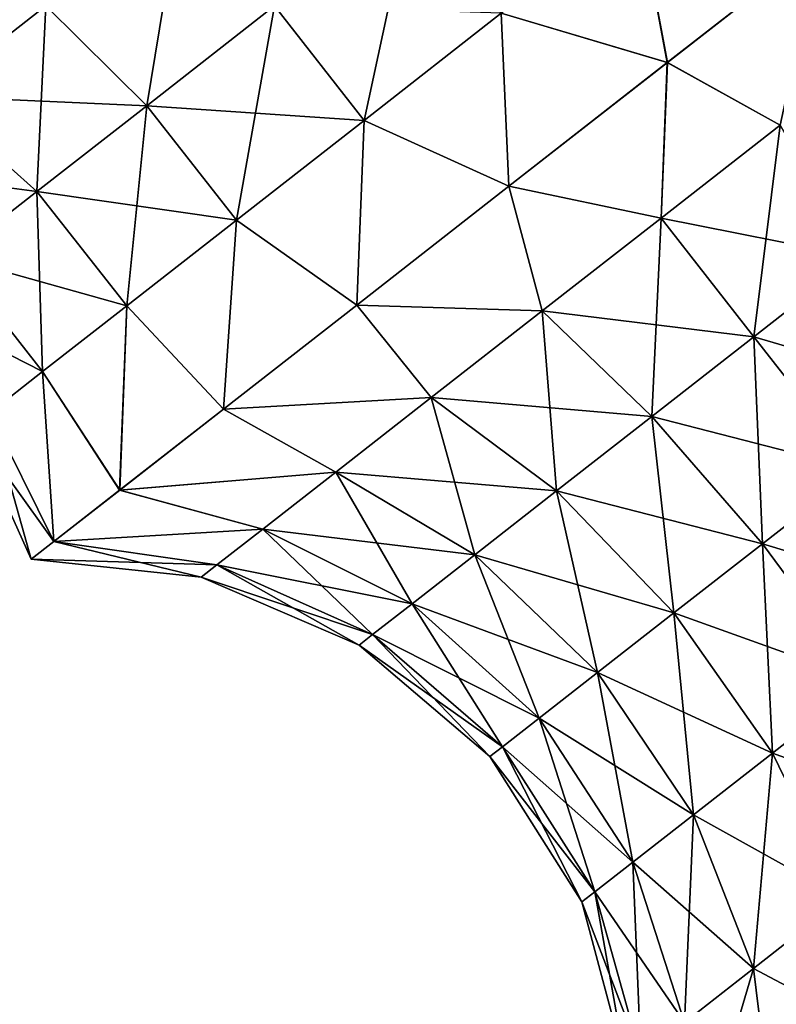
# Model space of a CAD drawing. Header units: millimetres. Extents: x -84 to 84, y -375 to 274.
# Tile 94 of 108: x 44.73 to 49.81, y 63.3 to 69.91. Entities that reach past the tile are written whole.
import ezdxf

# ---------------------------------------------------------------- set-up
doc = ezdxf.new("R2010")
doc.units = ezdxf.units.MM
doc.header["$LTSCALE"] = 148.96817
for name, color, linetype in [('115', 7, 'CONTINUOUS'), ('116', 7, 'CONTINUOUS'), ('121', 7, 'CONTINUOUS'), ('122', 7, 'CONTINUOUS')]:
    doc.layers.add(name, color=color, linetype=linetype)

msp = doc.modelspace()

# ---------------------------------------------------------------- linework, layer by layer
at = {"layer": '115', "color": 7, "linetype": 'CONTINUOUS', "true_color": 0xa2afbf}
for points in [[(48.88, 70.6743, 13.7852), (47.9594, 69.955, 13.939), (49.075, 69.6244, 14.1227), (48.88, 70.6743, 13.7852)], [(50.0966, 70.4225, 13.742), (48.88, 70.6743, 13.7852), (49.075, 69.6244, 14.1227), (50.0966, 70.4225, 13.742)], [(44.9007, 70.0051, 13.5464), (43.5542, 70.0411, 13.37), (44.124, 69.3983, 12.7901), (44.9007, 70.0051, 13.5464)], [(44.9007, 70.0051, 13.5464), (44.124, 69.3983, 12.7901), (45.5781, 69.3335, 13.3379), (44.9007, 70.0051, 13.5464)], [(46.4368, 70.0044, 13.7893), (44.9007, 70.0051, 13.5464), (45.5781, 69.3335, 13.3379), (46.4368, 70.0044, 13.7893)], [(46.4368, 70.0044, 13.7893), (45.5781, 69.3335, 13.3379), (47.0388, 69.2357, 13.7852), (46.4368, 70.0044, 13.7893)], [(47.9594, 69.955, 13.939), (46.4368, 70.0044, 13.7893), (47.0388, 69.2357, 13.7852), (47.9594, 69.955, 13.939)], [(47.9594, 69.955, 13.939), (47.0388, 69.2357, 13.7852), (48.0103, 68.7925, 14.1227), (47.9594, 69.955, 13.939)], [(49.075, 69.6244, 14.1227), (47.9594, 69.955, 13.939), (48.0103, 68.7925, 14.1227), (49.075, 69.6244, 14.1227)], [(44.124, 69.3983, 12.7901), (43.5281, 68.9327, 11.8045), (44.8407, 68.7574, 12.6199), (44.124, 69.3983, 12.7901)], [(45.5781, 69.3335, 13.3379), (44.124, 69.3983, 12.7901), (44.8407, 68.7574, 12.6199), (45.5781, 69.3335, 13.3379)], [(45.5781, 69.3335, 13.3379), (44.8407, 68.7574, 12.6199), (46.1809, 68.5654, 13.3342), (45.5781, 69.3335, 13.3379)], [(47.0388, 69.2357, 13.7852), (45.5781, 69.3335, 13.3379), (46.1809, 68.5654, 13.3342), (47.0388, 69.2357, 13.7852)], [(47.0388, 69.2357, 13.7852), (46.1809, 68.5654, 13.3342), (46.9888, 67.9944, 13.742), (47.0388, 69.2357, 13.7852)], [(48.0103, 68.7925, 14.1227), (47.0388, 69.2357, 13.7852), (46.9888, 67.9944, 13.742), (48.0103, 68.7925, 14.1227)], [(44.8407, 68.7574, 12.6199), (43.5281, 68.9327, 11.8045), (44.2749, 68.3153, 11.6841), (44.8407, 68.7574, 12.6199)], [(44.8407, 68.7574, 12.6199), (44.2749, 68.3153, 11.6841), (45.4442, 67.9899, 12.6169), (44.8407, 68.7574, 12.6199)], [(46.1809, 68.5654, 13.3342), (44.8407, 68.7574, 12.6199), (45.4442, 67.9899, 12.6169), (46.1809, 68.5654, 13.3342)], [(46.1809, 68.5654, 13.3342), (45.4442, 67.9899, 12.6169), (46.0932, 67.2947, 13.0115), (46.1809, 68.5654, 13.3342)], [(46.9888, 67.9944, 13.742), (46.1809, 68.5654, 13.3342), (46.0932, 67.2947, 13.0115), (46.9888, 67.9944, 13.742)], [(44.2749, 68.3153, 11.6841), (43.9192, 68.0374, 10.5944), (44.8789, 67.5482, 11.682), (44.2749, 68.3153, 11.6841)], [(45.4442, 67.9899, 12.6169), (44.2749, 68.3153, 11.6841), (44.8789, 67.5482, 11.682), (45.4442, 67.9899, 12.6169)], [(44.8789, 67.5482, 11.682), (43.9192, 68.0374, 10.5944), (44.5235, 67.2706, 10.5933), (44.8789, 67.5482, 11.682)], [(45.4442, 67.9899, 12.6169), (44.8789, 67.5482, 11.682), (45.3962, 66.7501, 11.9904), (45.4442, 67.9899, 12.6169)], [(46.0932, 67.2947, 13.0115), (45.4442, 67.9899, 12.6169), (45.3962, 66.7501, 11.9904), (46.0932, 67.2947, 13.0115)], [(44.8789, 67.5482, 11.682), (44.5235, 67.2706, 10.5933), (44.9542, 66.4048, 10.7617), (44.8789, 67.5482, 11.682)], [(45.3962, 66.7501, 11.9904), (44.8789, 67.5482, 11.682), (44.9542, 66.4048, 10.7617), (45.3962, 66.7501, 11.9904)], [(44.5235, 67.2706, 10.5933), (44.4023, 67.1759, 9.425), (44.9542, 66.4048, 10.7617), (44.5235, 67.2706, 10.5933)], [(44.9542, 66.4048, 10.7617), (44.4023, 67.1759, 9.425), (44.8028, 66.2865, 9.425), (44.9542, 66.4048, 10.7617)]]:
    msp.add_3dface(points, dxfattribs=at)
at = {"layer": '116', "color": 7, "linetype": 'CONTINUOUS', "true_color": 0xa2afbf}
for points in [[(50.0966, 70.4225, 13.742), (49.075, 69.6244, 14.1227), (49.8336, 69.2044, 13.2123), (50.0966, 70.4225, 13.742)], [(49.075, 69.6244, 14.1227), (48.0103, 68.7925, 14.1227), (49.034, 68.5796, 13.3459), (49.075, 69.6244, 14.1227)], [(49.8336, 69.2044, 13.2123), (49.075, 69.6244, 14.1227), (49.034, 68.5796, 13.3459), (49.8336, 69.2044, 13.2123)], [(49.8336, 69.2044, 13.2123), (49.034, 68.5796, 13.3459), (50.3436, 68.3182, 12.6757), (49.8336, 69.2044, 13.2123)], [(48.0103, 68.7925, 14.1227), (46.9888, 67.9944, 13.742), (48.2343, 67.9548, 13.2123), (48.0103, 68.7925, 14.1227)], [(49.034, 68.5796, 13.3459), (48.0103, 68.7925, 14.1227), (48.2343, 67.9548, 13.2123), (49.034, 68.5796, 13.3459)], [(49.034, 68.5796, 13.3459), (48.2343, 67.9548, 13.2123), (49.6572, 67.7819, 12.7904), (49.034, 68.5796, 13.3459)], [(50.3436, 68.3182, 12.6757), (49.034, 68.5796, 13.3459), (49.6572, 67.7819, 12.7904), (50.3436, 68.3182, 12.6757)], [(50.3436, 68.3182, 12.6757), (49.6572, 67.7819, 12.7904), (50.9932, 67.3899, 12.4531), (50.3436, 68.3182, 12.6757)], [(46.9888, 67.9944, 13.742), (46.0932, 67.2947, 13.0115), (47.4891, 67.3726, 12.8206), (46.9888, 67.9944, 13.742)], [(48.2343, 67.9548, 13.2123), (46.9888, 67.9944, 13.742), (47.4891, 67.3726, 12.8206), (48.2343, 67.9548, 13.2123)], [(48.2343, 67.9548, 13.2123), (47.4891, 67.3726, 12.8206), (48.9708, 67.2457, 12.6757), (48.2343, 67.9548, 13.2123)], [(49.6572, 67.7819, 12.7904), (48.2343, 67.9548, 13.2123), (48.9708, 67.2457, 12.6757), (49.6572, 67.7819, 12.7904)], [(49.6572, 67.7819, 12.7904), (48.9708, 67.2457, 12.6757), (50.3538, 66.8903, 12.56), (49.6572, 67.7819, 12.7904)], [(50.9932, 67.3899, 12.4531), (49.6572, 67.7819, 12.7904), (50.3538, 66.8903, 12.56), (50.9932, 67.3899, 12.4531)], [(47.4891, 67.3726, 12.8206), (46.0932, 67.2947, 13.0115), (46.8492, 66.8727, 12.1975), (47.4891, 67.3726, 12.8206)], [(47.4891, 67.3726, 12.8206), (46.8492, 66.8727, 12.1975), (48.3312, 66.746, 12.3395), (47.4891, 67.3726, 12.8206)], [(48.9708, 67.2457, 12.6757), (47.4891, 67.3726, 12.8206), (48.3312, 66.746, 12.3395), (48.9708, 67.2457, 12.6757)], [(46.0932, 67.2947, 13.0115), (45.3962, 66.7501, 11.9904), (46.8492, 66.8727, 12.1975), (46.0932, 67.2947, 13.0115)], [(48.9708, 67.2457, 12.6757), (48.3312, 66.746, 12.3395), (49.7144, 66.3908, 12.4531), (48.9708, 67.2457, 12.6757)], [(50.3538, 66.8903, 12.56), (48.9708, 67.2457, 12.6757), (49.7144, 66.3908, 12.4531), (50.3538, 66.8903, 12.56)], [(46.8492, 66.8727, 12.1975), (45.3962, 66.7501, 11.9904), (46.3582, 66.4891, 11.3855), (46.8492, 66.8727, 12.1975)], [(46.8492, 66.8727, 12.1975), (46.3582, 66.4891, 11.3855), (47.782, 66.3169, 11.8047), (46.8492, 66.8727, 12.1975)], [(48.3312, 66.746, 12.3395), (46.8492, 66.8727, 12.1975), (47.782, 66.3169, 11.8047), (48.3312, 66.746, 12.3395)], [(50.3538, 66.8903, 12.56), (49.7144, 66.3908, 12.4531), (51.0611, 65.985, 12.6754), (50.3538, 66.8903, 12.56)], [(45.3962, 66.7501, 11.9904), (44.9542, 66.4048, 10.7617), (46.3582, 66.4891, 11.3855), (45.3962, 66.7501, 11.9904)], [(48.3312, 66.746, 12.3395), (47.782, 66.3169, 11.8047), (49.1186, 65.9253, 12.1399), (48.3312, 66.746, 12.3395)], [(49.7144, 66.3908, 12.4531), (48.3312, 66.746, 12.3395), (49.1186, 65.9253, 12.1399), (49.7144, 66.3908, 12.4531)], [(46.3582, 66.4891, 11.3855), (44.9542, 66.4048, 10.7617), (46.0495, 66.2479, 10.4398), (46.3582, 66.4891, 11.3855)], [(46.3582, 66.4891, 11.3855), (46.0495, 66.2479, 10.4398), (47.3605, 65.9876, 11.1077), (46.3582, 66.4891, 11.3855)], [(47.782, 66.3169, 11.8047), (46.3582, 66.4891, 11.3855), (47.3605, 65.9876, 11.1077), (47.782, 66.3169, 11.8047)], [(44.9542, 66.4048, 10.7617), (44.8028, 66.2865, 9.425), (46.0495, 66.2479, 10.4398), (44.9542, 66.4048, 10.7617)], [(49.7144, 66.3908, 12.4531), (49.1186, 65.9253, 12.1399), (50.3982, 65.467, 12.5647), (49.7144, 66.3908, 12.4531)], [(51.0611, 65.985, 12.6754), (49.7144, 66.3908, 12.4531), (50.3982, 65.467, 12.5647), (51.0611, 65.985, 12.6754)], [(47.782, 66.3169, 11.8047), (47.3605, 65.9876, 11.1077), (48.607, 65.5256, 11.6417), (47.782, 66.3169, 11.8047)], [(49.1186, 65.9253, 12.1399), (47.782, 66.3169, 11.8047), (48.607, 65.5256, 11.6417), (49.1186, 65.9253, 12.1399)], [(46.0495, 66.2479, 10.4398), (44.8028, 66.2865, 9.425), (45.9442, 66.1657, 9.425), (46.0495, 66.2479, 10.4398)], [(46.0495, 66.2479, 10.4398), (45.9442, 66.1657, 9.425), (47.0956, 65.7806, 10.296), (46.0495, 66.2479, 10.4398)], [(47.3605, 65.9876, 11.1077), (46.0495, 66.2479, 10.4398), (47.0956, 65.7806, 10.296), (47.3605, 65.9876, 11.1077)], [(47.0956, 65.7806, 10.296), (45.9442, 66.1657, 9.425), (47.0052, 65.71, 9.425), (47.0956, 65.7806, 10.296)], [(47.3605, 65.9876, 11.1077), (47.0956, 65.7806, 10.296), (48.2144, 65.2188, 10.9925), (47.3605, 65.9876, 11.1077)], [(48.607, 65.5256, 11.6417), (47.3605, 65.9876, 11.1077), (48.2144, 65.2188, 10.9925), (48.607, 65.5256, 11.6417)], [(49.1186, 65.9253, 12.1399), (48.607, 65.5256, 11.6417), (49.7805, 64.9844, 12.24), (49.1186, 65.9253, 12.1399)], [(50.3982, 65.467, 12.5647), (49.1186, 65.9253, 12.1399), (49.7805, 64.9844, 12.24), (50.3982, 65.467, 12.5647)], [(47.0956, 65.7806, 10.296), (47.0052, 65.71, 9.425), (47.9676, 65.026, 10.2364), (47.0956, 65.7806, 10.296)], [(48.2144, 65.2188, 10.9925), (47.0956, 65.7806, 10.296), (47.9676, 65.026, 10.2364), (48.2144, 65.2188, 10.9925)], [(47.9676, 65.026, 10.2364), (47.0052, 65.71, 9.425), (47.8834, 64.9602, 9.425), (47.9676, 65.026, 10.2364)], [(48.607, 65.5256, 11.6417), (48.2144, 65.2188, 10.9925), (49.25, 64.5699, 11.7234), (48.607, 65.5256, 11.6417)], [(49.7805, 64.9844, 12.24), (48.607, 65.5256, 11.6417), (49.25, 64.5699, 11.7234), (49.7805, 64.9844, 12.24)], [(50.3982, 65.467, 12.5647), (49.7805, 64.9844, 12.24), (50.9607, 64.5575, 13.0003), (50.3982, 65.467, 12.5647)], [(48.2144, 65.2188, 10.9925), (47.9676, 65.026, 10.2364), (48.8429, 64.2519, 11.0502), (48.2144, 65.2188, 10.9925)], [(49.25, 64.5699, 11.7234), (48.2144, 65.2188, 10.9925), (48.8429, 64.2519, 11.0502), (49.25, 64.5699, 11.7234)], [(47.9676, 65.026, 10.2364), (47.8834, 64.9602, 9.425), (48.5871, 64.052, 10.2663), (47.9676, 65.026, 10.2364)], [(48.8429, 64.2519, 11.0502), (47.9676, 65.026, 10.2364), (48.5871, 64.052, 10.2663), (48.8429, 64.2519, 11.0502)], [(49.7805, 64.9844, 12.24), (49.25, 64.5699, 11.7234), (50.2572, 64.0079, 12.6305), (49.7805, 64.9844, 12.24)], [(50.9607, 64.5575, 13.0003), (49.7805, 64.9844, 12.24), (50.2572, 64.0079, 12.6305), (50.9607, 64.5575, 13.0003)], [(48.5871, 64.052, 10.2663), (47.8834, 64.9602, 9.425), (48.4998, 63.9838, 9.425), (48.5871, 64.052, 10.2663)], [(49.25, 64.5699, 11.7234), (48.8429, 64.2519, 11.0502), (49.6531, 63.5359, 12.0423), (49.25, 64.5699, 11.7234)], [(50.2572, 64.0079, 12.6305), (49.25, 64.5699, 11.7234), (49.6531, 63.5359, 12.0423), (50.2572, 64.0079, 12.6305)], [(48.8429, 64.2519, 11.0502), (48.5871, 64.052, 10.2663), (49.1896, 63.1738, 11.2757), (48.8429, 64.2519, 11.0502)], [(49.6531, 63.5359, 12.0423), (48.8429, 64.2519, 11.0502), (49.1896, 63.1738, 11.2757), (49.6531, 63.5359, 12.0423)], [(48.5871, 64.052, 10.2663), (48.4998, 63.9838, 9.425), (48.8982, 62.9461, 10.383), (48.5871, 64.052, 10.2663)], [(49.1896, 63.1738, 11.2757), (48.5871, 64.052, 10.2663), (48.8982, 62.9461, 10.383), (49.1896, 63.1738, 11.2757)], [(48.8982, 62.9461, 10.383), (48.4998, 63.9838, 9.425), (48.7989, 62.8685, 9.425), (48.8982, 62.9461, 10.383)], [(50.2572, 64.0079, 12.6305), (49.6531, 63.5359, 12.0423), (50.506, 63.0837, 13.2765), (50.2572, 64.0079, 12.6305)], [(49.6531, 63.5359, 12.0423), (49.1896, 63.1738, 11.2757), (49.7802, 62.5166, 12.5697), (49.6531, 63.5359, 12.0423)], [(50.506, 63.0837, 13.2765), (49.6531, 63.5359, 12.0423), (49.7802, 62.5166, 12.5697), (50.506, 63.0837, 13.2765)]]:
    msp.add_3dface(points, dxfattribs=at)
at = {"layer": '121', "color": 7, "linetype": 'CONTINUOUS', "true_color": 0xa2afbf}
for points in [[(45.8051, 70.7117, 4.8282), (45.5781, 69.3335, 5.5121), (44.9007, 70.0051, 5.3036), (45.8051, 70.7117, 4.8282)], [(46.4368, 70.0044, 5.0607), (45.5781, 69.3335, 5.5121), (45.8051, 70.7117, 4.8282), (46.4368, 70.0044, 5.0607)], [(47.3583, 70.7244, 4.9067), (47.0388, 69.2357, 5.0648), (46.4368, 70.0044, 5.0607), (47.3583, 70.7244, 4.9067)], [(47.9594, 69.955, 4.911), (47.0388, 69.2357, 5.0648), (47.3583, 70.7244, 4.9067), (47.9594, 69.955, 4.911)], [(48.88, 70.6743, 5.0648), (49.0755, 69.6247, 4.7274), (47.9594, 69.955, 4.911), (48.88, 70.6743, 5.0648)], [(50.0967, 70.4226, 5.1081), (49.0755, 69.6247, 4.7274), (48.88, 70.6743, 5.0648), (50.0967, 70.4226, 5.1081)], [(44.024, 70.4081, 5.0337), (44.9007, 70.0051, 5.3036), (44.124, 69.3983, 6.0599), (44.024, 70.4081, 5.0337)], [(44.9007, 70.0051, 5.3036), (44.8407, 68.7574, 6.2301), (44.124, 69.3983, 6.0599), (44.9007, 70.0051, 5.3036)], [(45.5781, 69.3335, 5.5121), (44.8407, 68.7574, 6.2301), (44.9007, 70.0051, 5.3036), (45.5781, 69.3335, 5.5121)], [(46.4368, 70.0044, 5.0607), (46.1809, 68.5654, 5.5158), (45.5781, 69.3335, 5.5121), (46.4368, 70.0044, 5.0607)], [(47.0388, 69.2357, 5.0648), (46.1809, 68.5654, 5.5158), (46.4368, 70.0044, 5.0607), (47.0388, 69.2357, 5.0648)], [(47.9594, 69.955, 4.911), (48.0109, 68.793, 4.7272), (47.0388, 69.2357, 5.0648), (47.9594, 69.955, 4.911)], [(49.0755, 69.6247, 4.7274), (48.0109, 68.793, 4.7272), (47.9594, 69.955, 4.911), (49.0755, 69.6247, 4.7274)], [(44.8407, 68.7574, 6.2301), (44.2749, 68.3153, 7.1659), (44.124, 69.3983, 6.0599), (44.8407, 68.7574, 6.2301)], [(45.5781, 69.3335, 5.5121), (45.4442, 67.9899, 6.2331), (44.8407, 68.7574, 6.2301), (45.5781, 69.3335, 5.5121)], [(46.1809, 68.5654, 5.5158), (45.4442, 67.9899, 6.2331), (45.5781, 69.3335, 5.5121), (46.1809, 68.5654, 5.5158)], [(47.0388, 69.2357, 5.0648), (46.9894, 67.9949, 5.1077), (46.1809, 68.5654, 5.5158), (47.0388, 69.2357, 5.0648)], [(48.0109, 68.793, 4.7272), (46.9894, 67.9949, 5.1077), (47.0388, 69.2357, 5.0648), (48.0109, 68.793, 4.7272)], [(44.8407, 68.7574, 6.2301), (44.8789, 67.5482, 7.168), (44.2749, 68.3153, 7.1659), (44.8407, 68.7574, 6.2301)], [(45.4442, 67.9899, 6.2331), (44.8789, 67.5482, 7.168), (44.8407, 68.7574, 6.2301), (45.4442, 67.9899, 6.2331)], [(46.1809, 68.5654, 5.5158), (46.0938, 67.2951, 5.838), (45.4442, 67.9899, 6.2331), (46.1809, 68.5654, 5.5158)], [(46.9894, 67.9949, 5.1077), (46.0938, 67.2951, 5.838), (46.1809, 68.5654, 5.5158), (46.9894, 67.9949, 5.1077)], [(44.8789, 67.5482, 7.168), (44.5235, 67.2706, 8.2567), (44.2749, 68.3153, 7.1659), (44.8789, 67.5482, 7.168)], [(45.4442, 67.9899, 6.2331), (45.3966, 66.7504, 6.8589), (44.8789, 67.5482, 7.168), (45.4442, 67.9899, 6.2331)], [(46.0938, 67.2951, 5.838), (45.3966, 66.7504, 6.8589), (45.4442, 67.9899, 6.2331), (46.0938, 67.2951, 5.838)], [(44.8789, 67.5482, 7.168), (44.9543, 66.4049, 8.0878), (44.5235, 67.2706, 8.2567), (44.8789, 67.5482, 7.168)], [(45.3966, 66.7504, 6.8589), (44.9543, 66.4049, 8.0878), (44.8789, 67.5482, 7.168), (45.3966, 66.7504, 6.8589)], [(44.8028, 66.2865, 9.425), (44.4023, 67.1759, 9.425), (44.5235, 67.2706, 8.2567), (44.8028, 66.2865, 9.425)], [(44.9543, 66.4049, 8.0878), (44.8028, 66.2865, 9.425), (44.5235, 67.2706, 8.2567), (44.9543, 66.4049, 8.0878)]]:
    msp.add_3dface(points, dxfattribs=at)
at = {"layer": '122', "color": 7, "linetype": 'CONTINUOUS', "true_color": 0xa2afbf}
for points in [[(49.0755, 69.6247, 4.7274), (50.0967, 70.4226, 5.1081), (49.8336, 69.2044, 5.6377), (49.0755, 69.6247, 4.7274)], [(48.0109, 68.793, 4.7272), (49.0755, 69.6247, 4.7274), (49.034, 68.5796, 5.5041), (48.0109, 68.793, 4.7272)], [(49.034, 68.5796, 5.5041), (49.0755, 69.6247, 4.7274), (49.8336, 69.2044, 5.6377), (49.034, 68.5796, 5.5041)], [(49.034, 68.5796, 5.5041), (49.8336, 69.2044, 5.6377), (49.6572, 67.7819, 6.0596), (49.034, 68.5796, 5.5041)], [(49.6572, 67.7819, 6.0596), (49.8336, 69.2044, 5.6377), (50.3436, 68.3182, 6.1743), (49.6572, 67.7819, 6.0596)], [(46.9894, 67.9949, 5.1077), (48.0109, 68.793, 4.7272), (48.2343, 67.9548, 5.6377), (46.9894, 67.9949, 5.1077)], [(48.2343, 67.9548, 5.6377), (48.0109, 68.793, 4.7272), (49.034, 68.5796, 5.5041), (48.2343, 67.9548, 5.6377)], [(48.2343, 67.9548, 5.6377), (49.034, 68.5796, 5.5041), (48.9708, 67.2457, 6.1743), (48.2343, 67.9548, 5.6377)], [(48.9708, 67.2457, 6.1743), (49.034, 68.5796, 5.5041), (49.6572, 67.7819, 6.0596), (48.9708, 67.2457, 6.1743)], [(49.6572, 67.7819, 6.0596), (50.3436, 68.3182, 6.1743), (50.3538, 66.8903, 6.29), (49.6572, 67.7819, 6.0596)], [(46.0938, 67.2951, 5.838), (46.9894, 67.9949, 5.1077), (47.4891, 67.3726, 6.0294), (46.0938, 67.2951, 5.838)], [(47.4891, 67.3726, 6.0294), (46.9894, 67.9949, 5.1077), (48.2343, 67.9548, 5.6377), (47.4891, 67.3726, 6.0294)], [(47.4891, 67.3726, 6.0294), (48.2343, 67.9548, 5.6377), (48.3312, 66.746, 6.5105), (47.4891, 67.3726, 6.0294)], [(48.3312, 66.746, 6.5105), (48.2343, 67.9548, 5.6377), (48.9708, 67.2457, 6.1743), (48.3312, 66.746, 6.5105)], [(48.9708, 67.2457, 6.1743), (49.6572, 67.7819, 6.0596), (49.7144, 66.3908, 6.3969), (48.9708, 67.2457, 6.1743)], [(49.7144, 66.3908, 6.3969), (49.6572, 67.7819, 6.0596), (50.3538, 66.8903, 6.29), (49.7144, 66.3908, 6.3969)], [(46.8492, 66.8727, 6.6525), (46.0938, 67.2951, 5.838), (47.4891, 67.3726, 6.0294), (46.8492, 66.8727, 6.6525)], [(46.8492, 66.8727, 6.6525), (47.4891, 67.3726, 6.0294), (47.782, 66.3169, 7.0453), (46.8492, 66.8727, 6.6525)], [(47.782, 66.3169, 7.0453), (47.4891, 67.3726, 6.0294), (48.3312, 66.746, 6.5105), (47.782, 66.3169, 7.0453)], [(45.3966, 66.7504, 6.8589), (46.0938, 67.2951, 5.838), (46.8492, 66.8727, 6.6525), (45.3966, 66.7504, 6.8589)], [(48.3312, 66.746, 6.5105), (48.9708, 67.2457, 6.1743), (49.1186, 65.9253, 6.7101), (48.3312, 66.746, 6.5105)], [(49.1186, 65.9253, 6.7101), (48.9708, 67.2457, 6.1743), (49.7144, 66.3908, 6.3969), (49.1186, 65.9253, 6.7101)], [(46.3582, 66.4891, 7.4645), (45.3966, 66.7504, 6.8589), (46.8492, 66.8727, 6.6525), (46.3582, 66.4891, 7.4645)], [(46.3582, 66.4891, 7.4645), (46.8492, 66.8727, 6.6525), (47.3605, 65.9876, 7.7423), (46.3582, 66.4891, 7.4645)], [(47.3605, 65.9876, 7.7423), (46.8492, 66.8727, 6.6525), (47.782, 66.3169, 7.0453), (47.3605, 65.9876, 7.7423)], [(49.7144, 66.3908, 6.3969), (50.3538, 66.8903, 6.29), (50.3982, 65.467, 6.2853), (49.7144, 66.3908, 6.3969)], [(44.9543, 66.4049, 8.0878), (45.3966, 66.7504, 6.8589), (46.3582, 66.4891, 7.4645), (44.9543, 66.4049, 8.0878)], [(47.782, 66.3169, 7.0453), (48.3312, 66.746, 6.5105), (48.607, 65.5256, 7.2083), (47.782, 66.3169, 7.0453)], [(48.607, 65.5256, 7.2083), (48.3312, 66.746, 6.5105), (49.1186, 65.9253, 6.7101), (48.607, 65.5256, 7.2083)], [(46.0495, 66.2479, 8.4102), (44.9543, 66.4049, 8.0878), (46.3582, 66.4891, 7.4645), (46.0495, 66.2479, 8.4102)], [(46.0495, 66.2479, 8.4102), (46.3582, 66.4891, 7.4645), (47.0956, 65.7806, 8.554), (46.0495, 66.2479, 8.4102)], [(47.0956, 65.7806, 8.554), (46.3582, 66.4891, 7.4645), (47.3605, 65.9876, 7.7423), (47.0956, 65.7806, 8.554)], [(45.9442, 66.1657, 9.425), (44.8028, 66.2865, 9.425), (44.9543, 66.4049, 8.0878), (45.9442, 66.1657, 9.425)], [(45.9442, 66.1657, 9.425), (44.9543, 66.4049, 8.0878), (46.0495, 66.2479, 8.4102), (45.9442, 66.1657, 9.425)], [(49.1186, 65.9253, 6.7101), (49.7144, 66.3908, 6.3969), (49.7805, 64.9844, 6.61), (49.1186, 65.9253, 6.7101)], [(49.7805, 64.9844, 6.61), (49.7144, 66.3908, 6.3969), (50.3982, 65.467, 6.2853), (49.7805, 64.9844, 6.61)], [(47.3605, 65.9876, 7.7423), (47.782, 66.3169, 7.0453), (48.2144, 65.2188, 7.8575), (47.3605, 65.9876, 7.7423)], [(48.2144, 65.2188, 7.8575), (47.782, 66.3169, 7.0453), (48.607, 65.5256, 7.2083), (48.2144, 65.2188, 7.8575)], [(47.0052, 65.71, 9.425), (45.9442, 66.1657, 9.425), (46.0495, 66.2479, 8.4102), (47.0052, 65.71, 9.425)], [(47.0052, 65.71, 9.425), (46.0495, 66.2479, 8.4102), (47.0956, 65.7806, 8.554), (47.0052, 65.71, 9.425)], [(47.0956, 65.7806, 8.554), (47.3605, 65.9876, 7.7423), (47.9676, 65.026, 8.6136), (47.0956, 65.7806, 8.554)], [(47.9676, 65.026, 8.6136), (47.3605, 65.9876, 7.7423), (48.2144, 65.2188, 7.8575), (47.9676, 65.026, 8.6136)], [(48.607, 65.5256, 7.2083), (49.1186, 65.9253, 6.7101), (49.25, 64.5699, 7.1266), (48.607, 65.5256, 7.2083)], [(49.25, 64.5699, 7.1266), (49.1186, 65.9253, 6.7101), (49.7805, 64.9844, 6.61), (49.25, 64.5699, 7.1266)], [(47.8834, 64.9602, 9.425), (47.0052, 65.71, 9.425), (47.0956, 65.7806, 8.554), (47.8834, 64.9602, 9.425)], [(47.8834, 64.9602, 9.425), (47.0956, 65.7806, 8.554), (47.9676, 65.026, 8.6136), (47.8834, 64.9602, 9.425)], [(48.2144, 65.2188, 7.8575), (48.607, 65.5256, 7.2083), (48.8429, 64.2519, 7.7998), (48.2144, 65.2188, 7.8575)], [(48.8429, 64.2519, 7.7998), (48.607, 65.5256, 7.2083), (49.25, 64.5699, 7.1266), (48.8429, 64.2519, 7.7998)], [(49.7805, 64.9844, 6.61), (50.3982, 65.467, 6.2853), (50.2572, 64.0079, 6.2195), (49.7805, 64.9844, 6.61)], [(47.9676, 65.026, 8.6136), (48.2144, 65.2188, 7.8575), (48.5871, 64.052, 8.5837), (47.9676, 65.026, 8.6136)], [(48.5871, 64.052, 8.5837), (48.2144, 65.2188, 7.8575), (48.8429, 64.2519, 7.7998), (48.5871, 64.052, 8.5837)], [(48.4998, 63.9838, 9.425), (47.8834, 64.9602, 9.425), (47.9676, 65.026, 8.6136), (48.4998, 63.9838, 9.425)], [(48.4998, 63.9838, 9.425), (47.9676, 65.026, 8.6136), (48.5871, 64.052, 8.5837), (48.4998, 63.9838, 9.425)], [(49.25, 64.5699, 7.1266), (49.7805, 64.9844, 6.61), (49.6531, 63.5359, 6.8077), (49.25, 64.5699, 7.1266)], [(49.6531, 63.5359, 6.8077), (49.7805, 64.9844, 6.61), (50.2572, 64.0079, 6.2195), (49.6531, 63.5359, 6.8077)], [(48.8429, 64.2519, 7.7998), (49.25, 64.5699, 7.1266), (49.1896, 63.1738, 7.5743), (48.8429, 64.2519, 7.7998)], [(49.1896, 63.1738, 7.5743), (49.25, 64.5699, 7.1266), (49.6531, 63.5359, 6.8077), (49.1896, 63.1738, 7.5743)], [(48.5871, 64.052, 8.5837), (48.8429, 64.2519, 7.7998), (48.8982, 62.9461, 8.467), (48.5871, 64.052, 8.5837)], [(48.8982, 62.9461, 8.467), (48.8429, 64.2519, 7.7998), (49.1896, 63.1738, 7.5743), (48.8982, 62.9461, 8.467)], [(48.7989, 62.8685, 9.425), (48.4998, 63.9838, 9.425), (48.5871, 64.052, 8.5837), (48.7989, 62.8685, 9.425)], [(48.7989, 62.8685, 9.425), (48.5871, 64.052, 8.5837), (48.8982, 62.9461, 8.467), (48.7989, 62.8685, 9.425)], [(49.6531, 63.5359, 6.8077), (50.2572, 64.0079, 6.2195), (49.7802, 62.5166, 6.2803), (49.6531, 63.5359, 6.8077)], [(49.7802, 62.5166, 6.2803), (50.2572, 64.0079, 6.2195), (50.506, 63.0837, 5.5735), (49.7802, 62.5166, 6.2803)], [(49.1896, 63.1738, 7.5743), (49.6531, 63.5359, 6.8077), (49.2233, 62.0815, 7.2013), (49.1896, 63.1738, 7.5743)], [(49.2233, 62.0815, 7.2013), (49.6531, 63.5359, 6.8077), (49.7802, 62.5166, 6.2803), (49.2233, 62.0815, 7.2013)]]:
    msp.add_3dface(points, dxfattribs=at)

doc.saveas('drawing.dxf')
